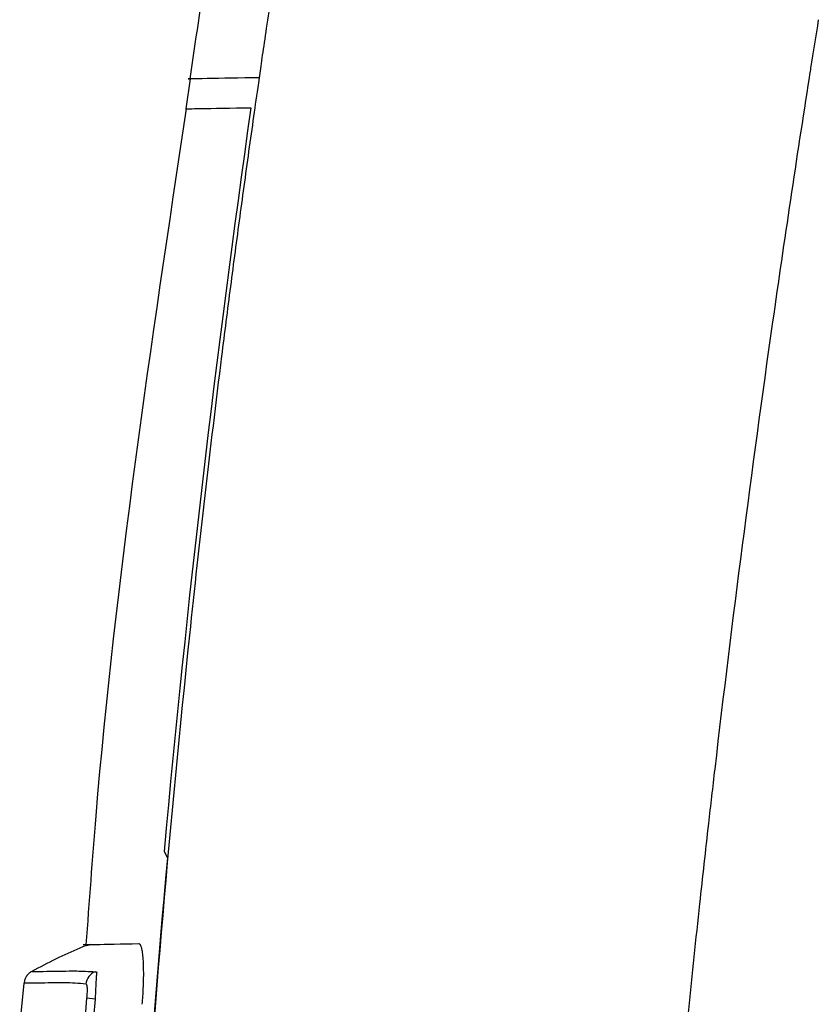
# Model space of a CAD drawing. Header units: millimetres. Extents: x -0.57 to 0.95, y -0.4 to 0.71.
# Tile 207 of 256: x 0.2519 to 0.2787, y 0.2324 to 0.2654. Entities that reach past the tile are written whole.
import ezdxf

# ---------------------------------------------------------------- set-up
doc = ezdxf.new("R2010")
doc.units = ezdxf.units.MM
doc.layers.add('FORMAT', color=7, linetype='Continuous')

msp = doc.modelspace()

# ---------------------------------------------------------------- linework, layer by layer
at = {"layer": 'FORMAT', "color": 7, "linetype": 'Continuous', "lineweight": 25}
for p, q in [((0.257659, 0.263424), (0.257524, 0.262421)), ((0.278457, 0.263576), (0.27844, 0.263465)), ((0.254421, 0.234378), (0.254075, 0.234378)), ((0.254334, 0.234382), (0.25422, 0.234378)), ((0.254307, 0.234381), (0.254437, 0.234381)), ((0.252374, 0.233494), (0.252361, 0.233485)), ((0.251942, 0.231552), (0.252088, 0.233089)), ((0.25209, 0.233104), (0.252088, 0.233089)), ((0.254474, 0.232555), (0.254199, 0.232582))]:
    msp.add_line(p, q, dxfattribs=at)
msp.add_arc((0.254664, 0.233001), 0.0005059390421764, 111.966244, 173.588218, dxfattribs=at)
for points, knots in [([(0.269706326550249, 0.3252483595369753), (0.2691553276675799, 0.3234347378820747), (0.2669141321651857, 0.3093216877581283), (0.2641646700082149, 0.2914098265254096), (0.2636174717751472, 0.2878145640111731), (0.2625829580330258, 0.2809784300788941), (0.2620957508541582, 0.2777383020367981), (0.2614497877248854, 0.2734226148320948), (0.2612486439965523, 0.272075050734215), (0.2608808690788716, 0.2696049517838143), (0.2607139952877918, 0.2684807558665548), (0.2604228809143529, 0.2665138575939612), (0.2602987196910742, 0.2656716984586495), (0.2601514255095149, 0.2646679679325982), (0.2601091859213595, 0.2643791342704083), (0.2600357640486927, 0.2638750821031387), (0.2600044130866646, 0.2636587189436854), (0.2599765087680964, 0.2634651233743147)], [0, 0, 0, 0, 0.500000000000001, 0.500000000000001, 0.625000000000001, 0.625000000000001, 0.750000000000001, 0.750000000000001, 0.8125000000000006, 0.8125000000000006, 0.875, 0.875, 0.9374999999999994, 0.9374999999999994, 0.9687499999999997, 0.9687499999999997, 1, 1, 1, 1]), ([(0.2658326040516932, 0.3164088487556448), (0.2655340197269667, 0.3146545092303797), (0.2648915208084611, 0.310879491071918), (0.2639513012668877, 0.3050011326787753), (0.2629877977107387, 0.2987724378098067), (0.2619611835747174, 0.2921228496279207), (0.2609234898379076, 0.2852990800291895), (0.259905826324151, 0.2785647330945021), (0.2590101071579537, 0.2725900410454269), (0.2582695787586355, 0.2676293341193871), (0.2578358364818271, 0.2646832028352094), (0.2576505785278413, 0.2634248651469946)], [0, 0, 0, 0, 0.0995748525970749, 0.2142668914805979, 0.3331129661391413, 0.4522667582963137, 0.5907773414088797, 0.7193517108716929, 0.8333855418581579, 0.9288364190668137, 1, 1, 1, 1]), ([(0.2599765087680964, 0.2634651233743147), (0.2599105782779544, 0.263007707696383), (0.2598635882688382, 0.2626753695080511), (0.2597588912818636, 0.2619332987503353), (0.2597036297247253, 0.2615400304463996), (0.259593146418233, 0.2607481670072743), (0.2595384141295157, 0.260352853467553), (0.259431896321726, 0.2595762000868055), (0.2593796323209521, 0.2591916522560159), (0.2592230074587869, 0.2580301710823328), (0.2591184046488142, 0.2572426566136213), (0.2589147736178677, 0.2556790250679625), (0.2588153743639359, 0.2549005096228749), (0.258328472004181, 0.2510097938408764), (0.2579689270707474, 0.2478858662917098), (0.25698080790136, 0.2385058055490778), (0.2564423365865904, 0.2322400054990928), (0.2551869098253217, 0.2134198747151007), (0.2548319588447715, 0.2008416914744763), (0.2549630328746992, 0.1882679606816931)], [0, 0, 0, 0, 0.0156250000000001, 0.0156250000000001, 0.0312500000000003, 0.0312500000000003, 0.0468750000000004, 0.0468750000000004, 0.0625000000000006, 0.0625000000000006, 0.0937500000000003, 0.0937500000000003, 0.1250000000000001, 0.1250000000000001, 0.2500000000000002, 0.2500000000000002, 0.5000000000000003, 0.5000000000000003, 1, 1, 1, 1]), ([(0.2599764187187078, 0.2634651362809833), (0.2593403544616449, 0.2634540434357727), (0.2580686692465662, 0.2634318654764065), (0.2574582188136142, 0.2634212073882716), (0.2576516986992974, 0.2634245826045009), (0.2576524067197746, 0.2634245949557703)], [0, 0, 0, 0, 0.4992577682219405, 0.998167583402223, 1, 1, 1, 1]), ([(0.2575312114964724, 0.2624198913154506), (0.2563463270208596, 0.2545301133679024), (0.2549464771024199, 0.2452089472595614), (0.2542710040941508, 0.2358140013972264), (0.2541672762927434, 0.2343712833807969)], [0, 0, 0, 0, 0.8464367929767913, 1, 1, 1, 1]), ([(0.257513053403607, 0.2624220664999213), (0.2575963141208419, 0.2624235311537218), (0.2577653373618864, 0.2624265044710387), (0.2590515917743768, 0.2624489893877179), (0.2597042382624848, 0.2624603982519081)], [0, 0, 0, 0, 0.4925992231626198, 1, 1, 1, 1]), ([(0.2752703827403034, 0.240271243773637), (0.2751998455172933, 0.2396610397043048), (0.2750256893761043, 0.2381544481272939), (0.2747276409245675, 0.2354637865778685), (0.2743524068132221, 0.231912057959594), (0.2739543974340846, 0.2278808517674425), (0.2735674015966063, 0.2236429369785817), (0.2732134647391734, 0.2194721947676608), (0.2730019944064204, 0.2166760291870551), (0.2728957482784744, 0.215271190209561)], [0, 0, 0, 0, 0.0733806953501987, 0.1811766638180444, 0.3233894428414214, 0.5000216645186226, 0.6650626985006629, 0.83172206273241, 1, 1, 1, 1]), ([(0.2539650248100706, 0.2342613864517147), (0.2536955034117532, 0.2341439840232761), (0.2531458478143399, 0.2339045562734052), (0.2526165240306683, 0.2336229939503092), (0.2523467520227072, 0.2334794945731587)], [0, 0, 0, 0, 0.4903459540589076, 0.9999999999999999, 0.9999999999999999, 0.9999999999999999, 0.9999999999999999]), ([(0.2543301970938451, 0.234380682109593), (0.2542601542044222, 0.2343629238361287), (0.2541101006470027, 0.2343248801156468), (0.2540137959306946, 0.2342871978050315), (0.2539624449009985, 0.2342671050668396)], [0, 0, 0, 0, 0.4667859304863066, 1, 1, 1, 1]), ([(0.2543068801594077, 0.2343829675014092), (0.254357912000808, 0.2343839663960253), (0.254513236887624, 0.2343870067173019), (0.2553647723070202, 0.2344041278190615), (0.2559365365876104, 0.2344156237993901)], [0, 0, 0, 0, 0.3285490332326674, 1, 1, 1, 1]), ([(0.2559365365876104, 0.2344156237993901), (0.2559428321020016, 0.2344148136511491), (0.2559553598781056, 0.2344132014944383), (0.25597305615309, 0.2343982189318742), (0.2559897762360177, 0.2343739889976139), (0.2560054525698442, 0.2343396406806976), (0.2560201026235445, 0.2342953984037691), (0.2560407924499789, 0.2342131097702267), (0.2560642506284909, 0.2340694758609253), (0.2560844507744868, 0.23382645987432), (0.2560942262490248, 0.2335269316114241), (0.2560918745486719, 0.2332125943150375), (0.2560818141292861, 0.2329168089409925), (0.2560677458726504, 0.232650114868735), (0.2560539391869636, 0.2324693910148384), (0.2560469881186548, 0.232378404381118)], [0, 0, 0, 0, 0.0451367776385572, 0.0898200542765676, 0.134270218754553, 0.1787111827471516, 0.2233670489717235, 0.2684587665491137, 0.3846109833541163, 0.4998842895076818, 0.6230772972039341, 0.7463448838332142, 0.8307479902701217, 0.9147889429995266, 1, 1, 1, 1]), ([(0.2523467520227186, 0.2334794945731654), (0.2523128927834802, 0.233457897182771), (0.2522441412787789, 0.2334140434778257), (0.2521650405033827, 0.2333186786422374), (0.2521082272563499, 0.233208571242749), (0.2520947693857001, 0.233128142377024), (0.2520881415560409, 0.2330885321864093)], [0, 0, 0, 0, 0.246243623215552, 0.4999999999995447, 0.7537563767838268, 0.9999999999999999, 0.9999999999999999, 0.9999999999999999, 0.9999999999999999]), ([(0.2523467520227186, 0.2334794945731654), (0.2524596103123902, 0.2334816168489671), (0.2526020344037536, 0.2334842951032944), (0.2533737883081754, 0.2334884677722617), (0.253832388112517, 0.2335059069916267), (0.2542600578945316, 0.2334823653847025), (0.2544749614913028, 0.2334705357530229)], [0, 0, 0, 0, 0.5591214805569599, 0.7055960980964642, 0.8520623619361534, 1, 1, 1, 1]), ([(0.2544749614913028, 0.2334705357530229), (0.2545004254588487, 0.2334693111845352), (0.2545320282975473, 0.2334677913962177), (0.254527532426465, 0.233444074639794), (0.2545204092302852, 0.2334215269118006), (0.254515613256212, 0.2333715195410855), (0.2545096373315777, 0.2332677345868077), (0.254500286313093, 0.2331063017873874), (0.2544900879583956, 0.232871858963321), (0.254480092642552, 0.2326788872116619), (0.2544736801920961, 0.232555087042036)], [0, 0, 0, 0, 0.1515819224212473, 0.1881253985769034, 0.2328974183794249, 0.3119899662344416, 0.4607451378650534, 0.609365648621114, 0.7493902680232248, 1, 1, 1, 1]), ([(0.2541614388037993, 0.2330578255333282), (0.2539172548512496, 0.2330771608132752), (0.2534288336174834, 0.2331158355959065), (0.2528790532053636, 0.2330915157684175), (0.2522617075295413, 0.2330913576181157), (0.2521597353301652, 0.2330896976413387), (0.2520881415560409, 0.2330885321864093)], [0, 0, 0, 0, 0.1866506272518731, 0.3733420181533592, 0.5600290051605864, 0.9999999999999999, 0.9999999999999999, 0.9999999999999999, 0.9999999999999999]), ([(0.2541985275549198, 0.2325821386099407), (0.2542046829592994, 0.2326524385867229), (0.2542139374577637, 0.2327581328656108), (0.2542155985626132, 0.2328819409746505), (0.2542121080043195, 0.2329585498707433), (0.2542037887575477, 0.2330138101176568), (0.2541861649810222, 0.2330448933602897), (0.2541713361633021, 0.2330526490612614), (0.2541614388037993, 0.2330578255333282)], [0, 0, 0, 0, 0.2487030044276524, 0.373918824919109, 0.4988126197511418, 0.6240130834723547, 0.7490509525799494, 1, 1, 1, 1]), ([(0.2521832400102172, 0.1933983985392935), (0.2522924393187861, 0.199940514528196), (0.2525108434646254, 0.2130250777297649), (0.2536359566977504, 0.226063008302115), (0.2541985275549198, 0.2325821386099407)], [0, 0, 0, 0, 0.4999873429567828, 1, 1, 1, 1]), ([(0.2544736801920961, 0.232555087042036), (0.2539104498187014, 0.2260403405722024), (0.2527839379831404, 0.213010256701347), (0.2525622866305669, 0.1999334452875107), (0.2524514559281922, 0.1933947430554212)], [0, 0, 0, 0, 0.4999773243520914, 1, 1, 1, 1])]:
    msp.add_open_spline(points, degree=3, knots=knots, dxfattribs=at)
for points in [[(0.278748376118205, 0.2654123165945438), (0.278661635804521, 0.2648710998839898), (0.2785756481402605, 0.2643297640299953), (0.2784904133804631, 0.2637883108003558)], [(0.2784904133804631, 0.2637883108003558), (0.2784792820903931, 0.2637176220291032), (0.2784681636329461, 0.263646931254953), (0.2784570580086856, 0.2635762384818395)], [(0.2784396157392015, 0.2634651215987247), (0.2780116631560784, 0.2607367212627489), (0.2776028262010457, 0.2580053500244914), (0.2772131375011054, 0.2552712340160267)], [(0.2597042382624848, 0.2624603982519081), (0.2585200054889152, 0.2541703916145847), (0.2575481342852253, 0.2458501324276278), (0.2567896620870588, 0.2375105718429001)], [(0.2772131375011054, 0.2552712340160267), (0.2765016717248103, 0.2502799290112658), (0.2758540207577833, 0.2452794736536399), (0.2752703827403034, 0.240271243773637)], [(0.256898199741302, 0.2372891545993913), (0.2562385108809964, 0.2299622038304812), (0.2557435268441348, 0.2226204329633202), (0.2554139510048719, 0.2152712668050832)], [(0.2567896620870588, 0.2375105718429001), (0.2568252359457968, 0.2374367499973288), (0.2568614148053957, 0.237362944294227), (0.256898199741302, 0.2372891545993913)]]:
    msp.add_open_spline(points, degree=3, dxfattribs=at)

doc.saveas('drawing.dxf')
